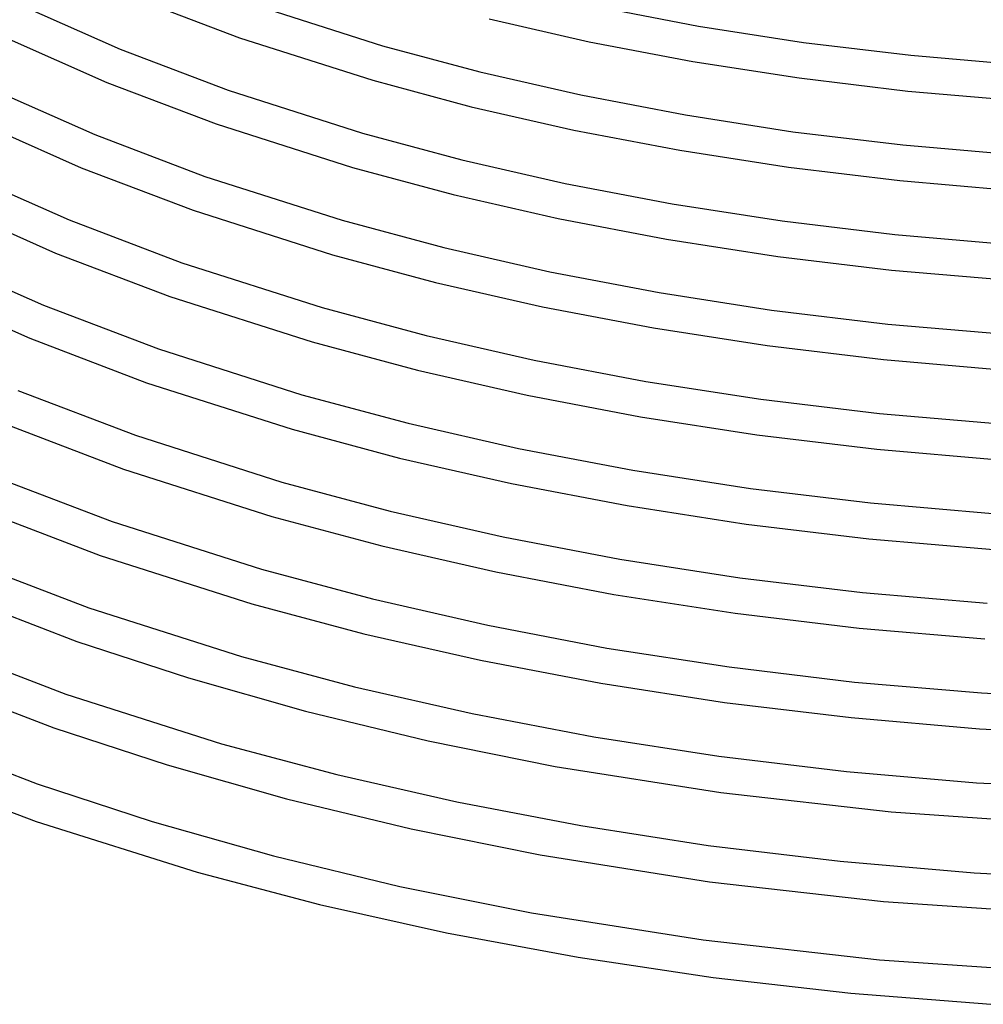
# Model space of a CAD drawing. Header units: millimetres. Extents: x -247 to 247, y -141 to 230.
# Tile 6 of 99: x -138 to -31, y -118 to -8. Entities that reach past the tile are written whole.
import ezdxf

# ---------------------------------------------------------------- set-up
doc = ezdxf.new("R2010")
doc.units = ezdxf.units.MM
doc.layers.add('THICK', color=7, linetype='Continuous')

msp = doc.modelspace()

# ---------------------------------------------------------------- linework, layer by layer
at = {"layer": 'THICK'}
for p, q in [((-125.64, -5.83), (-113.69, -10.38)), ((-138.02, -6.76), (-126.98, -11.66)), ((-112.36, -6.6), (-97.7, -11.29)), ((-73.82, -6.9), (-62.41, -9.08)), ((-85.8, -8.27), (-74.61, -10.82)), ((-62.41, -9.08), (-50.68, -10.9)), ((-139.74, -10.37), (-128.5, -15.36)), ((-113.69, -10.38), (-98.8, -15.13)), ((-74.61, -10.82), (-63.05, -13.03)), ((-50.68, -10.9), (-38.7, -12.34)), ((-126.98, -11.66), (-114.95, -16.24)), ((-97.7, -11.29), (-86.85, -14.19)), ((-63.05, -13.03), (-51.17, -14.87)), ((-38.7, -12.34), (-26.52, -13.4)), ((-86.85, -14.19), (-75.56, -16.77)), ((-128.5, -15.36), (-116.28, -20.01)), ((-98.8, -15.13), (-87.8, -18.08)), ((-51.17, -14.87), (-39.03, -16.33)), ((-141.13, -16.18), (-129.84, -21.19)), ((-114.95, -16.24), (-99.95, -21.03)), ((-39.03, -16.33), (-26.71, -17.4)), ((-75.56, -16.77), (-63.88, -19)), ((-87.8, -18.08), (-76.35, -20.69)), ((-142.85, -19.79), (-131.36, -24.89)), ((-63.88, -19), (-51.87, -20.87)), ((-116.28, -20.01), (-101.05, -24.87)), ((-76.35, -20.69), (-64.52, -22.95)), ((-51.87, -20.87), (-39.61, -22.34)), ((-129.84, -21.19), (-117.54, -25.87)), ((-99.95, -21.03), (-88.85, -24)), ((-64.52, -22.95), (-52.37, -24.84)), ((-39.61, -22.34), (-27.14, -23.42)), ((-88.85, -24), (-77.29, -26.64)), ((-131.36, -24.89), (-118.86, -29.65)), ((-101.05, -24.87), (-89.8, -27.89)), ((-52.37, -24.84), (-39.95, -26.33)), ((-144.23, -25.6), (-132.7, -30.72)), ((-117.54, -25.87), (-102.2, -30.77)), ((-39.95, -26.33), (-27.34, -27.42)), ((-77.29, -26.64), (-65.34, -28.93)), ((-89.8, -27.89), (-78.09, -30.56)), ((-145.96, -29.21), (-134.22, -34.42)), ((-118.86, -29.65), (-103.3, -34.61)), ((-65.34, -28.93), (-53.06, -30.83)), ((-132.7, -30.72), (-120.13, -35.51)), ((-102.2, -30.77), (-90.85, -33.81)), ((-78.09, -30.56), (-65.99, -32.87)), ((-53.06, -30.83), (-40.51, -32.34)), ((-65.99, -32.87), (-53.56, -34.8)), ((-40.51, -32.34), (-27.76, -33.45)), ((-90.85, -33.81), (-79.03, -36.51)), ((-147.34, -35.02), (-135.56, -40.25)), ((-134.22, -34.42), (-121.45, -39.28)), ((-103.3, -34.61), (-91.8, -37.7)), ((-53.56, -34.8), (-40.86, -36.33)), ((-120.13, -35.51), (-104.45, -40.51)), ((-79.03, -36.51), (-66.82, -38.85)), ((-40.86, -36.33), (-27.97, -37.44)), ((-91.8, -37.7), (-79.83, -40.43)), ((-149.07, -38.63), (-137.08, -43.95)), ((-121.45, -39.28), (-105.55, -44.36)), ((-66.82, -38.85), (-54.26, -40.79)), ((-135.56, -40.25), (-122.71, -45.14)), ((-104.45, -40.51), (-92.84, -43.62)), ((-79.83, -40.43), (-67.46, -42.79)), ((-54.26, -40.79), (-41.29, -42.35)), ((-67.46, -42.79), (-54.75, -44.76)), ((-41.29, -42.35), (-28.1, -43.49)), ((-137.08, -43.95), (-124.04, -48.92)), ((-92.84, -43.62), (-80.77, -46.38)), ((-105.55, -44.36), (-93.79, -47.51)), ((-54.75, -44.76), (-41.77, -46.32)), ((-122.71, -45.14), (-106.7, -50.26)), ((-80.77, -46.38), (-68.28, -48.77)), ((-41.77, -46.32), (-28.59, -47.46)), ((-93.79, -47.51), (-81.56, -50.3)), ((-124.04, -48.92), (-107.8, -54.1)), ((-68.28, -48.77), (-55.45, -50.76)), ((-138.42, -49.78), (-125.3, -54.78)), ((-106.7, -50.26), (-94.84, -53.43)), ((-81.56, -50.3), (-68.91, -52.72)), ((-55.45, -50.76), (-42.19, -52.35)), ((-68.91, -52.72), (-55.92, -54.73)), ((-42.19, -52.35), (-28.71, -53.51)), ((-139.94, -53.48), (-126.63, -58.55)), ((-94.84, -53.43), (-82.5, -56.25)), ((-125.3, -54.78), (-108.95, -60)), ((-107.8, -54.1), (-95.79, -57.32)), ((-55.92, -54.73), (-42.49, -56.34)), ((-82.5, -56.25), (-69.74, -58.69)), ((-42.49, -56.34), (-28.85, -57.51)), ((-95.79, -57.32), (-83.3, -60.17)), ((-141.28, -59.32), (-127.89, -64.41)), ((-126.63, -58.55), (-110.05, -63.84)), ((-69.74, -58.69), (-56.62, -60.72)), ((-108.95, -60), (-96.84, -63.24)), ((-83.3, -60.17), (-70.38, -62.64)), ((-56.62, -60.72), (-43.21, -62.34)), ((-70.38, -62.64), (-57.11, -64.69)), ((-43.21, -62.34), (-29.59, -63.52)), ((-142.8, -63.02), (-129.22, -68.19)), ((-96.84, -63.24), (-84.23, -66.12)), ((-127.89, -64.41), (-111.2, -69.74)), ((-110.05, -63.84), (-97.79, -67.13)), ((-57.11, -64.69), (-43.4, -66.34)), ((-84.23, -66.12), (-71.2, -68.61)), ((-43.4, -66.34), (-29.47, -67.53)), ((-97.79, -67.13), (-85.04, -70.04)), ((-144.14, -68.85), (-130.48, -74.05)), ((-129.22, -68.19), (-112.3, -73.59)), ((-71.2, -68.61), (-57.8, -70.69)), ((-111.2, -69.74), (-98.83, -73.06)), ((-85.04, -70.04), (-71.86, -72.56)), ((-57.8, -70.69), (-44.11, -72.34)), ((-147.26, -71.88), (-131.83, -77.81)), ((-71.86, -72.56), (-58.32, -74.66)), ((-44.11, -72.34), (-30.2, -73.54)), ((-112.3, -73.59), (-99.79, -76.94)), ((-98.83, -73.06), (-85.96, -76)), ((-130.48, -74.05), (-113.45, -79.48)), ((-58.32, -74.66), (-44.49, -76.32)), ((-99.79, -76.94), (-86.77, -79.91)), ((-85.96, -76), (-72.66, -78.54)), ((-44.49, -76.32), (-30.43, -77.53)), ((-131.83, -77.81), (-119.38, -81.89)), ((-147, -78.38), (-133.07, -83.68)), ((-72.66, -78.54), (-58.98, -80.66)), ((-113.45, -79.48), (-100.83, -82.87)), ((-86.77, -79.91), (-73.32, -82.48)), ((-58.98, -80.66), (-45, -82.34)), ((-150.06, -81.44), (-134.42, -87.45)), ((-119.38, -81.89), (-106.29, -85.6)), ((-73.32, -82.48), (-59.5, -84.62)), ((-45, -82.34), (-30.8, -83.56)), ((-100.83, -82.87), (-87.7, -85.87)), ((-30.8, -83.56), (-16.44, -84.33)), ((-133.07, -83.68), (-115.7, -89.23)), ((-59.5, -84.62), (-45.38, -86.32)), ((-106.29, -85.6), (-92.61, -88.9)), ((-87.7, -85.87), (-74.11, -88.46)), ((-45.38, -86.32), (-31.04, -87.56)), ((-152.19, -87.59), (-136.25, -93.72)), ((-134.42, -87.45), (-121.76, -91.6)), ((-31.04, -87.56), (-16.54, -88.33)), ((-92.61, -88.9), (-78.42, -91.76)), ((-74.11, -88.46), (-60.15, -90.62)), ((-115.7, -89.23), (-102.82, -92.68)), ((-60.15, -90.62), (-45.89, -92.34)), ((-151.14, -92.35), (-136.37, -97.91)), ((-121.76, -91.6), (-108.44, -95.37)), ((-78.42, -91.76), (-59.92, -94.69)), ((-45.89, -92.34), (-31.39, -93.59)), ((-102.82, -92.68), (-89.42, -95.74)), ((-136.25, -93.72), (-123.41, -97.93)), ((-31.39, -93.59), (-16.74, -94.37)), ((-108.44, -95.37), (-94.52, -98.73)), ((-59.92, -94.69), (-40.9, -96.84)), ((-89.42, -95.74), (-75.57, -98.38)), ((-40.9, -96.84), (-21.53, -98.17)), ((-136.37, -97.91), (-118.39, -103.58)), ((-123.41, -97.93), (-109.89, -101.76)), ((-94.52, -98.73), (-80.08, -101.64)), ((-75.57, -98.38), (-61.33, -100.59)), ((-61.33, -100.59), (-46.6, -102.35)), ((-109.89, -101.76), (-95.75, -105.17)), ((-80.08, -101.64), (-61.18, -104.64)), ((-46.6, -102.35), (-31.64, -103.64)), ((-118.39, -103.58), (-104.74, -107.18)), ((-31.64, -103.64), (-15.98, -104.45)), ((-95.75, -105.17), (-81.07, -108.12)), ((-61.18, -104.64), (-41.76, -106.84)), ((-104.74, -107.18), (-90.54, -110.36)), ((-41.76, -106.84), (-21.97, -108.21)), ((-81.07, -108.12), (-61.9, -111.15)), ((-90.54, -110.36), (-75.86, -113.09)), ((-61.9, -111.15), (-42.19, -113.37)), ((-75.86, -113.09), (-60.78, -115.34)), ((-42.19, -113.37), (-22.11, -114.75)), ((-60.78, -115.34), (-45.39, -117.09)), ((-45.39, -117.09), (-29.77, -118.34))]:
    msp.add_line(p, q, dxfattribs=at)

doc.saveas('drawing.dxf')
